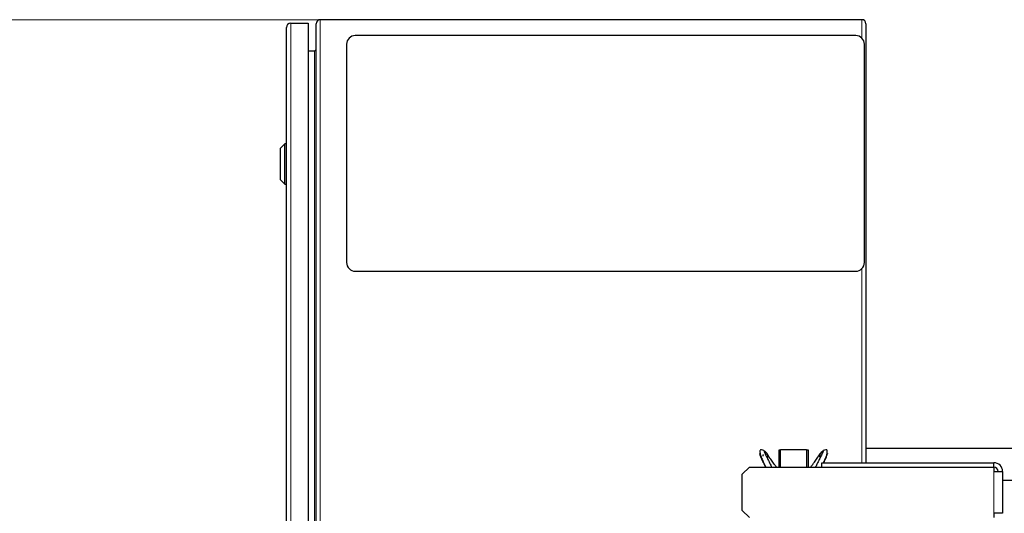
# Model space of a CAD drawing. Header units: inches. Extents: x 0 to 17820, y -10 to 12600.
# Tile 249 of 256: x 7491 to 8172, y 5896 to 6237. Entities that reach past the tile are written whole.
import ezdxf

# ---------------------------------------------------------------- set-up
doc = ezdxf.new("R2010")
doc.units = ezdxf.units.IN
doc.layers.add('1', color=7, linetype='Continuous', true_color=0xffffff)
doc.layers.add('254', color=7, linetype='Continuous', true_color=0xffffff)
doc.styles.add('latin_extended', font='simplex.shx')
doc.dimstyles.get("Standard").update_dxf_attribs({"dimtxt": 0.18, "dimasz": 0.18, "dimexe": 0.18, "dimexo": 0.0625, "dimgap": 0.09, "dimtad": 0, "dimtih": 1, "dimtoh": 1, "dimdec": 4, "dimzin": 0, "dimdsep": 46, "dimtxsty": 'Standard', "dimcen": 0.09, "dimadec": 0, "dimazin": 0, "dimtfac": 1, "dimtdec": 4, "dimtofl": 0, "dimtmove": 0, "dimatfit": 3, "dimfxl": 1, "dimtolj": 1, "dimtzin": 0, "dimarcsym": 0})

# ---------------------------------------------------------------- blocks, each defined once
blk = doc.blocks.new('_U12')
at = {"layer": '254', "color": 3, "linetype": 'Continuous', "lineweight": 13, "transparency": 16777216}
for p, q in [((7856.34, 6237.23), (6963.67, 6237.23)), ((6993.67, 6132.23), (6993.67, 3919.73)), ((8308.34, 3814.73), (6963.67, 3814.73))]:
    blk.add_line(p, q, dxfattribs=at)
at = {"layer": '254', "color": 3, "transparency": 16777216}
for points in [[(7011.17, 6132.23), (6976.17, 6132.23), (6993.67, 6237.23)], [(6976.17, 3919.73), (7011.17, 3919.73), (6993.67, 3814.73)]]:
    blk.add_solid(points, dxfattribs=at)
at = {"layer": 'Defpoints', "color": 0, "transparency": 16777216}
for p in [(7886.34, 6237.23), (6993.67, 3814.73), (8338.34, 3814.73)]:
    blk.add_point(p, dxfattribs=at)
at = {"layer": '254', "color": 2, "lineweight": 13, "transparency": 16777216, "insert": (6836.17, 4840.98), "char_height": 105, "attachment_point": 1, "rotation": 90, "style": 'latin_extended'}
blk.add_mtext('\\A1;2422', dxfattribs=at)

msp = doc.modelspace()

# ---------------------------------------------------------------- linework, layer by layer
at = {"layer": '1', "color": 110, "linetype": 'Continuous', "lineweight": 13}
for p, q in [((7699.137, 6237.233), (7699.137, 5437.233)), ((8073.537, 6224.517), (8073.537, 6237.233)), ((7678.712, 6234.733), (7678.712, 5439.733)), ((7695.037, 5458.733), (7695.037, 6215.733)), ((8073.537, 5930.725), (8073.537, 6064.948)), ((8164.837, 5895.733), (8164.837, 5924.733))]:
    msp.add_line(p, q, dxfattribs=at)
at = {"layer": '1', "color": 2, "linetype": 'Continuous', "lineweight": 25}
for p, q in [((8073.537, 6237.233), (7699.137, 6237.233)), ((7675.712, 5442.733), (7675.712, 6231.733)), ((7678.712, 6234.733), (7690.712, 6234.733)), ((7690.712, 6234.733), (7690.712, 5439.733)), ((7696.337, 5440.033), (7696.337, 6234.433)), ((8076.337, 6234.433), (8076.337, 5930.724)), ((8069.337, 6226.233), (7723.337, 6226.233)), ((7690.712, 6215.733), (7695.037, 6215.733)), ((7717.337, 6220.233), (7717.337, 6069.233)), ((8075.337, 6069.233), (8075.337, 6220.233)), ((7674.712, 6151.333), (7671.712, 6148.333)), ((7671.712, 6126.333), (7671.712, 6148.333)), ((7675.712, 6151.333), (7674.712, 6151.333)), ((7674.712, 6123.333), (7674.712, 6151.333)), ((7671.712, 6126.333), (7674.712, 6123.333)), ((7674.712, 6123.333), (7675.712, 6123.333)), ((7723.337, 6063.233), (8069.337, 6063.233)), ((8016.337, 5927.731), (8016.337, 5939.733)), ((8016.337, 5939.733), (8017.378, 5939.733)), ((8017.378, 5939.933), (8035.378, 5939.933)), ((8017.378, 5927.731), (8017.378, 5939.933)), ((8035.378, 5939.933), (8035.378, 5927.731)), ((8035.378, 5939.733), (8036.337, 5939.733)), ((8036.337, 5939.733), (8036.337, 5927.731)), ((8076.332, 5940.732), (8181.337, 5940.732)), ((8045.837, 5927.731), (8045.837, 5930.733)), ((8045.837, 5930.733), (8164.837, 5930.733)), ((8164.837, 5927.733), (8164.837, 5930.733)), ((7990.837, 5922.731), (7995.837, 5927.731)), ((7990.837, 5897.735), (7990.837, 5922.731)), ((7995.837, 5927.731), (8164.837, 5927.731)), ((8164.837, 5927.731), (8164.837, 5924.733)), ((8164.837, 5924.733), (8170.837, 5924.733)), ((8170.837, 5924.733), (8170.837, 5895.733)), ((8170.833, 5918.732), (8181.337, 5918.732)), ((7995.837, 5892.735), (7990.837, 5897.735)), ((8170.837, 5895.733), (8164.837, 5895.733)), ((8164.837, 5895.733), (8164.837, 5892.735))]:
    msp.add_line(p, q, dxfattribs=at)
for centre, radius, start, end in [((7699.137, 6234.433), 2.8, 90, 180), ((8073.537, 6234.433), 2.8, 0, 90), ((7678.712, 6231.733), 3, 90, 180), ((7723.337, 6220.233), 6, 90, 180), ((8069.337, 6220.233), 6, 0, 90), ((7695.037, 6217.033), 1.3, 270, 0), ((7723.337, 6069.233), 6, 180, 270), ((8069.337, 6069.233), 6, 270, 0), ((8164.837, 5924.733), 6, 0, 90), ((8164.837, 5924.733), 3, 0, 90)]:
    msp.add_arc(centre, radius, start, end, dxfattribs=at)
for points, degree, knots in [([(8007.014, 5927.798), (8006.922, 5927.982), (8006.554, 5928.723), (8005.911, 5930.017), (8005.098, 5931.673), (8004.318, 5933.308), (8003.744, 5934.64), (8003.446, 5935.521), (8003.313, 5935.998), (8003.231, 5936.328), (8003.163, 5936.614), (8003.083, 5936.893), (8003.016, 5937.066), (8003.005, 5936.993), (8003.104, 5936.789), (8003.256, 5936.569), (8003.36, 5936.428)], 3, [0, 0, 0, 0, 0.0415815, 0.1673005, 0.2930195, 0.4187384, 0.5444574, 0.6073168, 0.6387466, 0.6701763, 0.7016061, 0.7330358, 0.7958953, 0.8587548, 0.9216142, 1, 1, 1, 1]), ([(8007.432, 5937.652), (8006.912, 5938.284), (8005.948, 5939.182), (8004.641, 5939.787), (8003.88, 5939.778), (8003.377, 5939.557), (8003.094, 5939.01), (8003.078, 5938.137), (8003.242, 5936.78), (8004.408, 5933.346), (8005.991, 5930.142), (8007.171, 5927.733)], 3, [0, 0, 0, 0, 0.120551, 0.224305, 0.2695909, 0.3107847, 0.3829057, 0.4458882, 0.5007155, 0.6269579, 1, 1, 1, 1]), ([(8005.516, 5935.898), (8005.498, 5935.92), (8005.376, 5936.061), (8005.265, 5936.127), (8005.135, 5935.946), (8005.07, 5935.534), (8005.04, 5935.277)], 3, [0, 0, 0, 0, 0.0370006, 0.2628933, 0.4797994, 1, 1, 1, 1]), ([(8008.062, 5936.814), (8007.832, 5937.167), (8007.361, 5937.824), (8006.779, 5938.405), (8006.356, 5938.638), (8006.076, 5938.674), (8006.004, 5938.49), (8006.056, 5938.236), (8006.162, 5937.996), (8006.304, 5937.724), (8006.519, 5937.326), (8006.916, 5936.559), (8007.517, 5935.325), (8008.262, 5933.765), (8009.03, 5932.174), (8009.81, 5930.569), (8010.524, 5929.106), (8010.983, 5928.179), (8011.174, 5927.794)], 3, [0, 0, 0, 0, 0.0933859, 0.1867719, 0.2334649, 0.2801578, 0.3268508, 0.3501973, 0.3735438, 0.3968902, 0.4202367, 0.4669297, 0.5603156, 0.6537016, 0.7470875, 0.8404735, 0.9338594, 1, 1, 1, 1]), ([(8006.03, 5938.424), (8006.166, 5938.398), (8006.329, 5938.352), (8006.487, 5938.293), (8006.64, 5938.221), (8006.933, 5938.057), (8007.262, 5937.834), (8007.534, 5937.584), (8007.771, 5937.3), (8007.968, 5936.989), (8008.062, 5936.814)], 5, [0, 0, 0, 0, 0, 0, 0.2580938, 0.3152444, 0.3152444, 0.3152444, 0.6272599, 1, 1, 1, 1, 1, 1]), ([(8008.062, 5936.814), (8008.11, 5936.724), (8008.191, 5936.559), (8008.26, 5936.389), (8008.317, 5936.215), (8008.379, 5935.968), (8008.426, 5935.708), (8008.444, 5935.525), (8008.447, 5935.341), (8008.427, 5935.118), (8008.376, 5934.827), (8008.324, 5934.65), (8008.25, 5934.48), (8008.151, 5934.321), (8008.059, 5934.206), (8008.057, 5934.203), (8008.054, 5934.2), (8008.052, 5934.197)], 5, [0, 0, 0, 0, 0, 0, 0.1844371, 0.3310436, 0.3310436, 0.3310436, 0.4588984, 0.6620872, 0.6620872, 0.6620872, 0.7344361, 0.9931308, 0.9931308, 0.9931308, 1, 1, 1, 1, 1, 1]), ([(8014.536, 5927.769), (8014.438, 5927.892), (8013.954, 5928.51), (8013.108, 5929.61), (8012.037, 5931.052), (8011.015, 5932.501), (8010.022, 5933.962), (8009.044, 5935.426), (8008.395, 5936.37), (8008.062, 5936.814)], 3, [0, 0, 0, 0, 0.039904, 0.19992, 0.359936, 0.519952, 0.679968, 0.839984, 1, 1, 1, 1]), ([(8038.22, 5927.769), (8038.317, 5927.892), (8038.802, 5928.51), (8039.647, 5929.61), (8040.718, 5931.052), (8041.741, 5932.501), (8042.733, 5933.962), (8043.712, 5935.426), (8044.361, 5936.37), (8044.694, 5936.814)], 3, [0, 0, 0, 0, 0.039904, 0.19992, 0.359936, 0.519952, 0.679968, 0.839984, 1, 1, 1, 1]), ([(8044.694, 5936.814), (8044.923, 5937.167), (8045.394, 5937.824), (8045.976, 5938.405), (8046.399, 5938.638), (8046.68, 5938.674), (8046.752, 5938.49), (8046.699, 5938.236), (8046.593, 5937.996), (8046.451, 5937.724), (8046.237, 5937.326), (8045.84, 5936.559), (8045.238, 5935.325), (8044.493, 5933.765), (8043.725, 5932.174), (8042.945, 5930.569), (8042.231, 5929.106), (8041.773, 5928.179), (8041.581, 5927.794)], 3, [0, 0, 0, 0, 0.0933859, 0.1867719, 0.2334649, 0.2801578, 0.3268508, 0.3501973, 0.3735438, 0.3968902, 0.4202367, 0.4669297, 0.5603156, 0.6537016, 0.7470875, 0.8404735, 0.9338594, 1, 1, 1, 1]), ([(8044.694, 5936.814), (8044.645, 5936.724), (8044.534, 5936.495), (8044.404, 5936.151), (8044.323, 5935.791), (8044.302, 5935.422), (8044.328, 5935.118), (8044.381, 5934.817), (8044.448, 5934.596), (8044.548, 5934.387), (8044.686, 5934.201), (8044.821, 5934.069), (8044.847, 5934.045)], 5, [0, 0, 0, 0, 0, 0, 0.1714272, 0.4265284, 0.6153846, 0.6153846, 0.6153846, 0.6826301, 0.9396027, 1, 1, 1, 1, 1, 1]), ([(8046.725, 5938.424), (8046.59, 5938.398), (8046.427, 5938.352), (8046.268, 5938.293), (8046.115, 5938.221), (8045.822, 5938.057), (8045.493, 5937.834), (8045.221, 5937.584), (8044.984, 5937.3), (8044.788, 5936.989), (8044.694, 5936.814)], 5, [0, 0, 0, 0, 0, 0, 0.2580938, 0.3152444, 0.3152444, 0.3152444, 0.6272599, 1, 1, 1, 1, 1, 1]), ([(8047.049, 5930.755), (8047.705, 5932.141), (8048.677, 5934.316), (8049.514, 5936.78), (8049.677, 5938.137), (8049.661, 5939.01), (8049.379, 5939.557), (8048.875, 5939.778), (8048.114, 5939.787), (8046.808, 5939.182), (8045.843, 5938.284), (8045.323, 5937.652)], 3, [0, 0, 0, 0, 0.2566536, 0.4063317, 0.471337, 0.5460117, 0.6315212, 0.6803622, 0.734055, 0.8570699, 1, 1, 1, 1]), ([(8047.201, 5930.745), (8047.353, 5931.055), (8047.772, 5931.913), (8048.437, 5933.308), (8049.011, 5934.64), (8049.309, 5935.521), (8049.442, 5935.998), (8049.525, 5936.328), (8049.592, 5936.614), (8049.673, 5936.893), (8049.74, 5937.066), (8049.751, 5936.993), (8049.651, 5936.789), (8049.5, 5936.569), (8049.395, 5936.428)], 3, [0, 0, 0, 0, 0.0905636, 0.2522843, 0.414005, 0.4948654, 0.5352955, 0.5757257, 0.6161559, 0.6565861, 0.7374464, 0.8183068, 0.8991671, 1, 1, 1, 1])]:
    msp.add_open_spline(points, degree=degree, knots=knots, dxfattribs=at)

# ---------------------------------------------------------------- dimensions: what is measured, and where the dimension line sits
at = {"layer": '254', "color": 2, "linetype": 'Continuous', "lineweight": 13}
dim = msp.add_linear_dim(base=(6993.666447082, 3814.732634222), p1=(7886.337394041, 6237.232633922), p2=(8338.337405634, 3814.732634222), angle=90, dimstyle='Standard', override={"dimscale": 30, "dimtxt": 3.5, "dimasz": 3.5, "dimexe": 1, "dimexo": 1, "dimgap": 1.75, "dimtad": 1, "dimtih": 0, "dimtoh": 0, "dimdec": 0, "dimlfac": 1, "dimzin": 8, "dimdsep": 46, "dimlunit": 2, "dimtxsty": 'latin_extended', "dimsah": 1, "dimse1": 0, "dimse2": 0, "dimsd1": 0, "dimsd2": 0, "dimclrd": 3, "dimclre": 3, "dimclrt": 2, "dimtol": 0, "dimtm": -0.1, "dimtfac": 0.714286, "dimtdec": 3, "dimtofl": 1, "dimtmove": 0, "dimtzin": 8, "dimlwd": 13, "dimlwe": 13}, dxfattribs=at)
dim.commit()
dim.dimension.update_dxf_attribs({"geometry": '_U12', "text_midpoint": (6993.666447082, 5025.982634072), "dimtype": 160})

doc.saveas('drawing.dxf')
